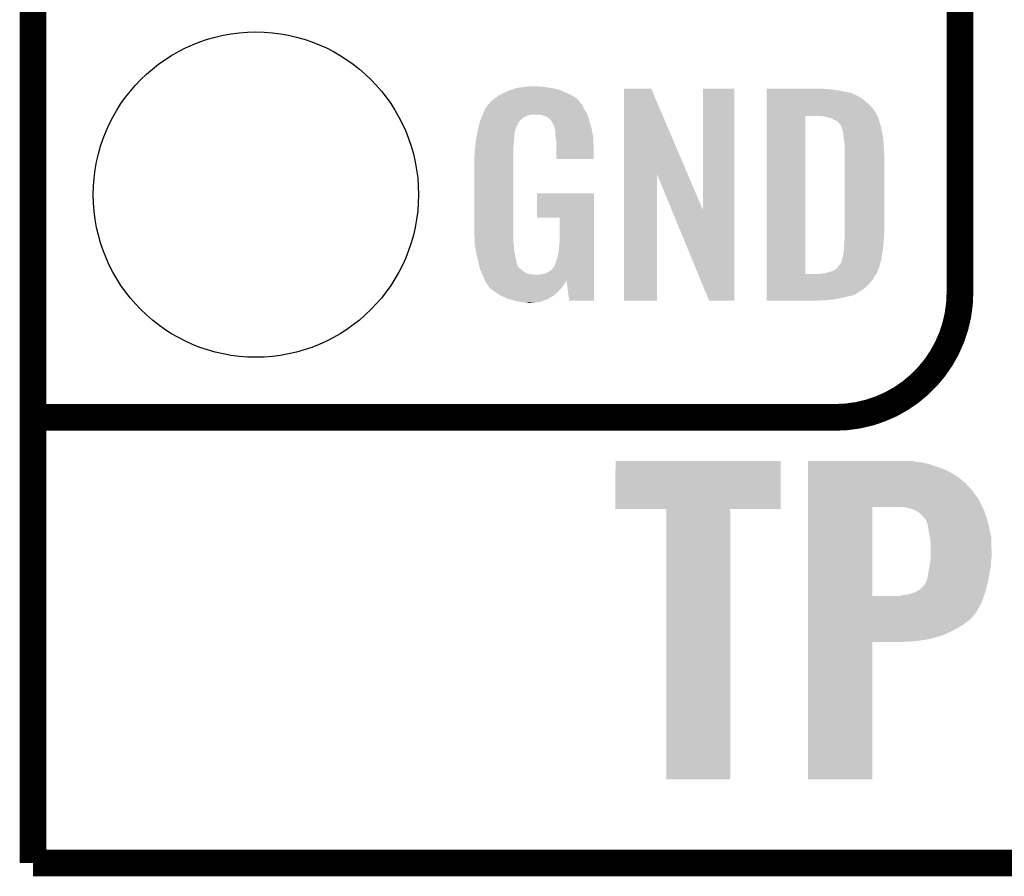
# Model space of a CAD drawing. Extents: x -1.3 to 24.2, y -3.9 to 53.4.
# Tile 1 of 41: x -1.3 to 4.3, y -3.9 to 1. Entities that reach past the tile are written whole.
import ezdxf

# ---------------------------------------------------------------- set-up
doc = ezdxf.new("R2010")
doc.units = 0
doc.layers.get('0').update_dxf_attribs({"linetype": 'CONTINUOUS'})
for name, color, linetype in [('TPS_PRESSURE_CLICK_100MG_V1_005', 5, 'CONTINUOUS'), ('TPS_PRESSURE_CLICK_100MG_V1_007', 14, 'CONTINUOUS'), ('TPS_PRESSURE_CLICK_100MG_V1_009', 12, 'CONTINUOUS')]:
    doc.layers.add(name, color=color, linetype=linetype)

# ---------------------------------------------------------------- blocks, each defined once
blk = doc.blocks.new('ROUND_32')
blk.add_circle((0, 0), 0.9271)

msp = doc.modelspace()

# ---------------------------------------------------------------- linework, layer by layer
at = {"layer": 'TPS_PRESSURE_CLICK_100MG_V1_005', "const_width": 0.1524}
for points in [[(-1.27, -3.81), (-1.27, 51.054)], [(-1.27, -3.81), (21.59, -3.81)]]:
    msp.add_lwpolyline(points, dxfattribs=at)
at = {"layer": 'TPS_PRESSURE_CLICK_100MG_V1_007', "const_width": 0.1524}
for points in [[(4.0132, -0.5588), (4.0132, 18.3388)], [(-1.27, -1.27), (-0.26924, -1.27)], [(-1.27, -1.27), (3.302, -1.27)]]:
    msp.add_lwpolyline(points, dxfattribs=at)
msp.add_lwpolyline([(3.302, -1.27, 0.4142136), (4.0132, -0.5588)], format="xyb", dxfattribs=at)
at = {"layer": 'TPS_PRESSURE_CLICK_100MG_V1_007'}
for points in [[(1.37636, 0.558798), (1.386842, 0.56642), (1.81356, 0.558798), (1.798318, 0.56642)], [(1.386842, 0.56642), (1.41224, 0.57912), (1.798318, 0.56642), (1.77292, 0.57912)], [(1.41224, 0.57912), (1.4224, 0.5842), (1.77292, 0.57912), (1.761308, 0.5842)], [(1.4224, 0.5842), (1.44526, 0.59436), (1.761308, 0.5842), (1.738084, 0.59436)], [(1.44526, 0.59436), (1.452874, 0.596898), (1.738084, 0.59436), (1.732282, 0.596898)], [(1.452874, 0.596898), (1.46812, 0.60198), (1.732282, 0.596898), (1.710686, 0.60198)], [(1.46812, 0.60198), (1.485054, 0.60706), (1.710686, 0.60198), (1.689098, 0.60706)], [(1.485054, 0.60706), (1.493522, 0.6096), (1.689098, 0.60706), (1.67005, 0.6096)], [(1.493522, 0.6096), (1.524, 0.61214), (1.67005, 0.6096), (1.651, 0.61214)], [(1.524, 0.61214), (1.53924, 0.61468), (1.651, 0.61214), (1.635762, 0.61468)], [(1.53924, 0.61468), (1.554482, 0.61722), (1.617982, 0.61468), (1.607822, 0.61722)], [(2.098052, 0.116728), (2.09806, 0.604506), (2.461042, 0.116728), (2.252984, 0.604506)], [(2.09806, 0.604506), (2.098062, 0.60452), (2.252984, 0.604506), (2.098062, 0.60452)], [(2.54762, -0.086252), (2.54764, 0.604498), (2.727946, -0.086252), (2.72796, 0.604498)], [(2.54764, 0.604498), (2.547642, 0.60452), (2.72796, 0.604498), (2.547642, 0.60452)], [(2.91086, 0.60198), (2.910862, 0.60452), (3.24612, 0.60198), (3.22072, 0.60452)], [(2.91086, 0.59944), (2.91086, 0.60198), (3.27914, 0.59944), (3.24612, 0.60198)], [(2.91086, 0.59436), (2.91086, 0.59944), (3.317238, 0.59436), (3.27914, 0.59944)], [(2.91086, 0.579118), (2.91086, 0.59436), (3.393442, 0.579118), (3.317238, 0.59436)], [(2.91086, 0.56388), (2.91086, 0.579118), (3.42646, 0.56388), (3.393442, 0.579118)], [(2.91086, 0.561338), (2.91086, 0.56388), (3.431542, 0.561338), (3.42646, 0.56388)], [(2.91086, 0.55626), (2.91086, 0.561338), (3.439162, 0.55626), (3.431542, 0.561338)], [(1.308102, 0.490222), (1.323334, 0.513076), (1.869442, 0.490222), (1.859282, 0.513076)], [(1.323334, 0.513076), (1.32334, 0.513084), (1.859282, 0.513076), (1.859276, 0.513084)], [(1.32334, 0.513084), (1.323362, 0.51562), (1.859276, 0.513084), (1.85674, 0.51562)], [(1.323362, 0.51562), (1.328424, 0.51563), (1.85674, 0.51562), (1.85673, 0.51563)], [(1.328424, 0.51563), (1.332992, 0.52324), (1.85673, 0.51563), (1.849122, 0.52324)], [(1.332992, 0.52324), (1.33604, 0.528316), (1.849122, 0.52324), (1.846582, 0.528316)], [(1.33604, 0.528316), (1.336044, 0.528322), (1.846582, 0.528316), (1.846578, 0.528322)], [(1.336044, 0.528322), (1.3589, 0.5461), (1.846578, 0.528322), (1.831342, 0.5461)], [(1.3589, 0.5461), (1.37636, 0.558798), (1.831342, 0.5461), (1.81356, 0.558798)], [(2.91086, 0.54864), (2.91086, 0.55626), (3.4544, 0.54864), (3.439162, 0.55626)], [(2.91086, 0.5334), (2.91086, 0.54864), (3.47218, 0.5334), (3.4544, 0.54864)], [(2.91086, 0.515622), (2.91086, 0.5334), (3.4925, 0.515622), (3.47218, 0.5334)], [(2.91086, 0.4953), (2.91086, 0.515622), (3.51282, 0.4953), (3.4925, 0.515622)], [(1.288314, 0.4445), (1.292592, 0.454658), (1.534158, 0.4445), (1.562098, 0.454658)], [(1.292592, 0.45466), (1.2958, 0.46228), (1.88976, 0.45466), (1.88722, 0.46228)], [(1.292592, 0.454658), (1.292592, 0.45466), (1.562098, 0.454658), (1.625596, 0.45466)], [(1.2958, 0.46228), (1.29794, 0.46736), (1.88722, 0.46228), (1.883988, 0.46736)], [(1.29794, 0.46736), (1.3081, 0.49022), (1.883988, 0.46736), (1.869442, 0.49022)], [(1.3081, 0.49022), (1.308102, 0.490222), (1.869442, 0.49022), (1.869442, 0.490222)], [(1.640842, 0.44958), (1.625596, 0.45466), (1.891454, 0.44958), (1.88976, 0.45466)], [(1.650998, 0.447042), (1.640842, 0.44958), (1.8923, 0.447042), (1.891454, 0.44958)], [(2.910858, 0.4699), (2.91086, 0.4953), (3.5306, 0.4699), (3.51282, 0.4953)], [(2.910858, 0.44704), (2.910858, 0.4699), (3.54307, 0.44704), (3.5306, 0.4699)], [(1.270362, 0.388618), (1.2752, 0.408938), (1.4859, 0.388618), (1.49606, 0.408938)], [(1.2752, 0.408938), (1.277622, 0.419102), (1.49606, 0.408938), (1.502836, 0.419102)], [(1.277622, 0.419102), (1.279758, 0.424176), (1.502836, 0.419102), (1.50622, 0.424176)], [(1.279758, 0.424176), (1.280828, 0.426718), (1.50622, 0.424176), (1.511296, 0.426718)], [(1.280828, 0.426718), (1.285106, 0.436878), (1.511296, 0.426718), (1.521458, 0.436878)], [(1.285106, 0.436878), (1.288314, 0.4445), (1.521458, 0.436878), (1.534158, 0.4445)], [(1.666238, 0.436882), (1.650998, 0.447042), (1.895686, 0.436882), (1.8923, 0.447042)], [(1.671316, 0.434342), (1.666238, 0.436882), (1.896534, 0.434342), (1.895686, 0.436882)], [(1.680028, 0.42418), (1.671316, 0.434342), (1.89992, 0.42418), (1.896534, 0.434342)], [(1.68656, 0.41656), (1.680028, 0.42418), (1.902162, 0.41656), (1.89992, 0.42418)], [(1.69672, 0.396242), (1.68656, 0.41656), (1.908138, 0.396242), (1.902162, 0.41656)], [(1.701796, 0.388626), (1.69672, 0.396242), (1.910378, 0.388626), (1.908138, 0.396242)], [(2.910842, -0.452098), (2.910858, 0.44704), (3.13182, -0.452098), (3.131842, 0.44704)], [(3.243582, 0.4445), (3.223258, 0.44704), (3.544456, 0.4445), (3.54307, 0.44704)], [(3.25247, 0.44196), (3.243582, 0.4445), (3.54584, 0.44196), (3.544456, 0.4445)], [(3.261358, 0.43942), (3.25247, 0.44196), (3.547112, 0.43942), (3.54584, 0.44196)], [(3.274062, 0.436878), (3.261358, 0.43942), (3.548382, 0.436878), (3.547112, 0.43942)], [(3.286762, 0.431798), (3.274062, 0.436878), (3.549652, 0.431798), (3.548382, 0.436878)], [(3.294382, 0.42672), (3.286762, 0.431798), (3.55092, 0.42672), (3.549652, 0.431798)], [(3.299464, 0.42418), (3.294382, 0.42672), (3.551646, 0.42418), (3.55092, 0.42672)], [(3.302004, 0.424178), (3.299464, 0.42418), (3.551648, 0.424178), (3.551646, 0.42418)], [(3.31216, 0.419098), (3.302004, 0.424178), (3.553098, 0.419098), (3.551648, 0.424178)], [(3.322318, 0.40894), (3.31216, 0.419098), (3.556, 0.40894), (3.553098, 0.419098)], [(3.32232, 0.408938), (3.322318, 0.40894), (3.556002, 0.408938), (3.556, 0.40894)], [(3.337562, 0.388618), (3.32232, 0.408938), (3.562774, 0.388618), (3.556002, 0.408938)], [(1.257432, 0.330198), (1.260106, 0.342898), (1.4732, 0.330198), (1.4732, 0.342898)], [(1.260106, 0.342898), (1.262244, 0.353058), (1.4732, 0.342898), (1.47574, 0.353058)], [(1.262244, 0.353058), (1.263848, 0.360676), (1.47574, 0.353058), (1.47574, 0.360676)], [(1.263848, 0.360676), (1.26492, 0.36576), (1.47574, 0.360676), (1.477588, 0.36576)], [(1.26492, 0.36576), (1.270362, 0.388618), (1.477588, 0.36576), (1.4859, 0.388618)], [(1.7018, 0.381004), (1.701796, 0.388626), (1.91262, 0.381004), (1.910378, 0.388626)], [(1.701802, 0.381002), (1.7018, 0.381004), (1.91262, 0.381002), (1.91262, 0.381004)], [(1.704338, 0.375924), (1.701802, 0.381002), (1.913588, 0.375924), (1.91262, 0.381002)], [(1.70434, 0.373382), (1.704338, 0.375924), (1.914072, 0.373382), (1.913588, 0.375924)], [(1.70688, 0.360682), (1.70434, 0.373382), (1.916492, 0.360682), (1.914072, 0.373382)], [(1.70688, 0.340362), (1.70688, 0.360682), (1.920362, 0.340362), (1.916492, 0.360682)], [(1.708836, 0.327658), (1.70688, 0.340362), (1.92278, 0.327658), (1.920362, 0.340362)], [(3.338198, 0.38608), (3.337562, 0.388618), (3.56362, 0.38608), (3.562774, 0.388618)], [(3.3401, 0.378462), (3.338198, 0.38608), (3.56489, 0.378462), (3.56362, 0.38608)], [(3.34264, 0.37084), (3.3401, 0.378462), (3.56616, 0.37084), (3.56489, 0.378462)], [(3.34518, 0.365756), (3.34264, 0.37084), (3.567008, 0.365756), (3.56616, 0.37084)], [(3.34518, 0.363218), (3.34518, 0.365756), (3.567432, 0.363218), (3.567008, 0.365756)], [(3.34645, 0.3556), (3.34518, 0.363218), (3.5687, 0.3556), (3.567432, 0.363218)], [(3.34772, 0.34798), (3.34645, 0.3556), (3.570224, 0.34798), (3.5687, 0.3556)], [(3.35153, 0.3175), (3.34772, 0.34798), (3.57632, 0.3175), (3.570224, 0.34798)], [(1.250214, 0.274318), (1.25262, 0.29718), (1.46812, 0.274318), (1.47066, 0.29718)], [(1.25262, 0.29718), (1.254492, 0.314958), (1.47066, 0.29718), (1.47066, 0.314958)], [(1.254492, 0.314958), (1.25476, 0.3175), (1.47066, 0.314958), (1.471082, 0.3175)], [(1.25476, 0.3175), (1.257432, 0.330198), (1.471082, 0.3175), (1.4732, 0.330198)], [(1.71196, 0.307342), (1.708836, 0.327658), (1.923628, 0.307342), (1.92278, 0.327658)], [(1.71196, 0.2667), (1.71196, 0.307342), (1.92532, 0.2667), (1.923628, 0.307342)], [(3.35534, 0.287018), (3.35153, 0.3175), (3.578114, 0.287018), (3.57632, 0.3175)], [(3.35534, 0.27432), (3.35534, 0.287018), (3.57886, 0.27432), (3.578114, 0.287018)], [(1.2446, 0.218442), (1.24714, 0.233682), (1.46812, 0.218442), (1.46812, 0.233682)], [(1.24714, 0.25146), (1.24968, 0.26924), (1.46812, 0.25146), (1.46812, 0.26924)], [(1.24714, 0.233682), (1.24714, 0.25146), (1.46812, 0.233682), (1.46812, 0.25146)], [(1.24968, 0.26924), (1.250214, 0.274318), (1.46812, 0.26924), (1.46812, 0.274318)], [(1.71196, 0.203222), (1.71196, 0.2667), (1.925298, 0.203222), (1.92532, 0.2667)], [(3.35534, 0.228602), (3.35534, 0.27432), (3.5814, 0.228602), (3.57886, 0.27432)], [(3.35534, -0.23622), (3.35534, 0.228602), (3.5814, -0.23622), (3.5814, 0.228602)], [(1.2446, -0.20574), (1.2446, 0.218442), (1.46812, -0.20574), (1.46812, 0.218442)], [(1.925298, 0.2032), (1.71196, 0.203222), (1.925298, 0.2032), (1.925298, 0.203222)], [(2.09804, -0.604498), (2.098052, 0.116728), (2.285978, -0.604498), (2.286, 0.116728)], [(2.369636, -0.086252), (2.286, 0.116728), (2.54762, -0.086252), (2.461042, 0.116728)], [(1.60274, -0.132058), (1.60276, 0.007598), (1.927854, -0.132058), (1.92786, 0.007598)], [(1.60276, 0.007598), (1.602762, 0.00762), (1.92786, 0.007598), (1.602762, 0.00762)], [(2.583176, -0.604506), (2.369636, -0.086252), (2.727938, -0.604506), (2.727946, -0.086252)], [(1.732258, -0.13208), (1.60274, -0.132058), (1.927854, -0.13208), (1.927854, -0.132058)], [(1.73228, -0.243842), (1.732258, -0.13208), (1.92785, -0.243842), (1.927854, -0.13208)], [(1.246868, -0.26924), (1.2446, -0.20574), (1.46812, -0.26924), (1.46812, -0.20574)], [(1.24714, -0.276858), (1.246868, -0.26924), (1.469074, -0.276858), (1.46812, -0.26924)], [(1.249174, -0.289562), (1.24714, -0.276858), (1.47066, -0.289562), (1.469074, -0.276858)], [(1.72974, -0.28194), (1.73228, -0.243842), (1.927848, -0.28194), (1.92785, -0.243842)], [(3.3528, -0.279398), (3.354416, -0.26162), (3.577378, -0.279398), (3.57886, -0.26162)], [(3.3528, -0.2921), (3.3528, -0.279398), (3.57632, -0.2921), (3.577378, -0.279398)], [(3.354416, -0.26162), (3.35534, -0.25146), (3.57886, -0.26162), (3.579876, -0.25146)], [(3.35534, -0.25146), (3.35534, -0.23622), (3.579876, -0.25146), (3.5814, -0.23622)], [(1.252832, -0.312422), (1.249174, -0.289562), (1.47066, -0.312422), (1.47066, -0.289562)], [(1.256488, -0.33528), (1.252832, -0.312422), (1.47574, -0.33528), (1.47066, -0.312422)], [(1.2573, -0.34036), (1.256488, -0.33528), (1.476756, -0.34036), (1.47574, -0.33528)], [(1.72212, -0.3429), (1.7272, -0.31496), (1.927846, -0.3429), (1.927848, -0.31496)], [(1.7272, -0.31496), (1.72974, -0.28194), (1.927848, -0.31496), (1.927848, -0.28194)], [(3.347718, -0.345442), (3.34772, -0.335282), (3.568698, -0.345442), (3.57015, -0.335282)], [(3.34772, -0.335282), (3.35026, -0.322578), (3.57015, -0.335282), (3.571966, -0.322578)], [(3.35026, -0.322578), (3.3528, -0.30226), (3.571966, -0.322578), (3.574868, -0.30226)], [(3.3528, -0.30226), (3.3528, -0.2921), (3.574868, -0.30226), (3.57632, -0.2921)], [(1.26238, -0.36068), (1.2573, -0.34036), (1.48082, -0.36068), (1.476756, -0.34036)], [(1.269366, -0.388622), (1.26238, -0.36068), (1.485902, -0.388622), (1.48082, -0.36068)], [(1.27, -0.39116), (1.269366, -0.388622), (1.486856, -0.39116), (1.485902, -0.388622)], [(1.273558, -0.40894), (1.27, -0.39116), (1.493524, -0.40894), (1.486856, -0.39116)], [(1.70688, -0.396238), (1.709422, -0.383538), (1.927844, -0.396238), (1.927844, -0.383538)], [(1.709422, -0.383538), (1.71704, -0.365758), (1.927844, -0.383538), (1.927846, -0.365758)], [(1.71704, -0.365758), (1.72212, -0.3429), (1.927846, -0.365758), (1.927846, -0.3429)], [(3.32613, -0.40132), (3.337558, -0.386084), (3.556, -0.40132), (3.560062, -0.386084)], [(3.337558, -0.386084), (3.3401, -0.37084), (3.560062, -0.386084), (3.564128, -0.37084)], [(3.3401, -0.37084), (3.342638, -0.363222), (3.564128, -0.37084), (3.56616, -0.363222)], [(3.342638, -0.363222), (3.345178, -0.355602), (3.56616, -0.363222), (3.567248, -0.355602)], [(3.345178, -0.355602), (3.34518, -0.353064), (3.567248, -0.355602), (3.56761, -0.353064)], [(3.34518, -0.353064), (3.347718, -0.345442), (3.56761, -0.353064), (3.568698, -0.345442)], [(1.274066, -0.411484), (1.273558, -0.40894), (1.496062, -0.411484), (1.493524, -0.40894)], [(1.27508, -0.416558), (1.274066, -0.411484), (1.498604, -0.416558), (1.496062, -0.411484)], [(1.275082, -0.41656), (1.27508, -0.416558), (1.498604, -0.41656), (1.498604, -0.416558)], [(1.280796, -0.4318), (1.275082, -0.41656), (1.51892, -0.4318), (1.498604, -0.41656)], [(1.2827, -0.43688), (1.280796, -0.4318), (1.52527, -0.43688), (1.51892, -0.4318)], [(1.284878, -0.441962), (1.2827, -0.43688), (1.531622, -0.441962), (1.52527, -0.43688)], [(1.289232, -0.45212), (1.284878, -0.441962), (1.551944, -0.45212), (1.531622, -0.441962)], [(1.640842, -0.452118), (1.656082, -0.44704), (1.927842, -0.452118), (1.927842, -0.44704)], [(1.656082, -0.44704), (1.673858, -0.43688), (1.927842, -0.44704), (1.927844, -0.43688)], [(1.673858, -0.43688), (1.689102, -0.424178), (1.927844, -0.43688), (1.927844, -0.424178)], [(1.689102, -0.424178), (1.701802, -0.406398), (1.927844, -0.424178), (1.927844, -0.406398)], [(1.701802, -0.406398), (1.70434, -0.403856), (1.927844, -0.406398), (1.927844, -0.403856)], [(1.70434, -0.403856), (1.70688, -0.396238), (1.927844, -0.403856), (1.927844, -0.396238)], [(3.241036, -0.44958), (3.27406, -0.43942), (3.53822, -0.44958), (3.5433, -0.43942)], [(3.27406, -0.43942), (3.29184, -0.434342), (3.5433, -0.43942), (3.545838, -0.434342)], [(3.29184, -0.434342), (3.291842, -0.43434), (3.545838, -0.434342), (3.54584, -0.43434)], [(3.291842, -0.43434), (3.30708, -0.42418), (3.54584, -0.43434), (3.548966, -0.42418)], [(3.30708, -0.42418), (3.309622, -0.421638), (3.548966, -0.42418), (3.549748, -0.421638)], [(3.309622, -0.421638), (3.32232, -0.4064), (3.549748, -0.421638), (3.554436, -0.4064)], [(3.32232, -0.4064), (3.32613, -0.40132), (3.554436, -0.4064), (3.556, -0.40132)], [(1.29032, -0.45466), (1.289232, -0.45212), (1.57226, -0.45466), (1.551944, -0.45212)], [(1.29159, -0.4572), (1.29032, -0.45466), (1.597658, -0.4572), (1.57226, -0.45466)], [(1.29794, -0.4699), (1.29159, -0.4572), (1.927842, -0.4699), (1.927842, -0.4572)], [(1.30302, -0.485138), (1.29794, -0.4699), (1.927842, -0.485138), (1.927842, -0.4699)], [(1.30357, -0.486236), (1.30302, -0.485138), (1.927842, -0.486236), (1.927842, -0.485138)], [(1.30357, -0.486238), (1.30357, -0.486236), (1.77038, -0.486238), (1.7704, -0.486236)], [(1.305564, -0.490224), (1.30357, -0.486238), (1.770378, -0.490224), (1.77038, -0.486238)], [(1.3081, -0.495298), (1.305564, -0.490224), (1.767478, -0.495298), (1.770378, -0.490224)], [(1.316568, -0.508), (1.3081, -0.495298), (1.76022, -0.508), (1.767478, -0.495298)], [(1.610362, -0.4572), (1.62306, -0.45466), (1.927842, -0.4572), (1.927842, -0.45466)], [(1.62306, -0.45466), (1.640842, -0.452118), (1.927842, -0.45466), (1.927842, -0.452118)], [(1.785618, -0.6045), (1.7704, -0.486236), (1.927838, -0.6045), (1.927842, -0.486236)], [(2.91084, -0.523242), (2.910842, -0.4826), (3.482338, -0.523242), (3.5179, -0.4826)], [(2.910842, -0.45212), (2.910842, -0.452098), (3.213098, -0.45212), (3.13182, -0.452098)], [(2.910842, -0.462282), (2.910842, -0.45212), (3.528058, -0.462282), (3.536186, -0.45212)], [(2.910842, -0.4826), (2.910842, -0.462282), (3.5179, -0.4826), (3.528058, -0.462282)], [(3.213098, -0.45212), (3.225798, -0.44958), (3.536186, -0.45212), (3.53822, -0.44958)], [(1.31826, -0.51054), (1.316568, -0.508), (1.758314, -0.51054), (1.76022, -0.508)], [(1.320794, -0.513074), (1.31826, -0.51054), (1.756414, -0.513074), (1.758314, -0.51054)], [(1.3208, -0.515616), (1.320794, -0.513074), (1.754508, -0.515616), (1.756414, -0.513074)], [(1.329872, -0.52832), (1.3208, -0.515616), (1.74498, -0.52832), (1.754508, -0.515616)], [(1.333498, -0.533398), (1.329872, -0.52832), (1.740466, -0.533398), (1.74498, -0.52832)], [(1.35382, -0.54864), (1.333498, -0.533398), (1.726916, -0.54864), (1.740466, -0.533398)], [(1.357632, -0.55118), (1.35382, -0.54864), (1.72466, -0.55118), (1.726916, -0.54864)], [(1.391918, -0.574038), (1.357632, -0.55118), (1.699516, -0.574038), (1.72466, -0.55118)], [(2.91084, -0.54356), (2.91084, -0.523242), (3.456938, -0.54356), (3.482338, -0.523242)], [(2.91084, -0.56134), (2.91084, -0.54356), (3.428998, -0.56134), (3.456938, -0.54356)], [(1.39737, -0.576582), (1.391918, -0.574038), (1.696718, -0.576582), (1.699516, -0.574038)], [(1.43002, -0.59182), (1.39737, -0.576582), (1.670048, -0.59182), (1.696718, -0.576582)], [(1.447292, -0.5969), (1.43002, -0.59182), (1.661158, -0.5969), (1.670048, -0.59182)], [(1.4732, -0.60452), (1.447292, -0.5969), (1.639568, -0.60452), (1.661158, -0.5969)], [(1.50876, -0.61214), (1.4732, -0.60452), (1.617978, -0.61214), (1.639568, -0.60452)], [(1.523998, -0.61468), (1.50876, -0.61214), (1.59258, -0.61468), (1.617978, -0.61214)], [(1.551938, -0.61722), (1.539238, -0.61468), (1.567182, -0.61722), (1.59258, -0.61468)], [(1.927838, -0.60452), (1.785618, -0.6045), (1.927838, -0.60452), (1.927838, -0.6045)], [(2.285978, -0.60452), (2.09804, -0.604498), (2.285978, -0.60452), (2.285978, -0.604498)], [(2.727938, -0.60452), (2.583176, -0.604506), (2.727938, -0.60452), (2.727938, -0.604506)], [(2.91084, -0.56896), (2.91084, -0.56134), (3.41376, -0.56896), (3.428998, -0.56134)], [(2.91084, -0.57658), (2.91084, -0.56896), (3.395978, -0.57658), (3.41376, -0.56896)], [(2.91084, -0.58166), (2.91084, -0.57658), (3.36804, -0.58166), (3.395978, -0.57658)], [(2.91084, -0.58928), (2.91084, -0.58166), (3.33756, -0.58928), (3.36804, -0.58166)], [(2.91084, -0.5969), (2.91084, -0.58928), (3.29946, -0.5969), (3.33756, -0.58928)], [(2.91084, -0.60198), (2.91084, -0.5969), (3.25374, -0.60198), (3.29946, -0.5969)], [(2.91084, -0.604498), (2.91084, -0.60198), (3.205898, -0.604498), (3.25374, -0.60198)], [(3.205482, -0.60452), (2.91084, -0.604498), (3.205482, -0.60452), (3.205898, -0.604498)], [(2.04978, -1.793218), (2.0498, -1.518942), (2.992098, -1.793218), (2.99212, -1.518942)], [(2.0498, -1.518942), (2.049802, -1.51892), (2.99212, -1.518942), (2.049802, -1.51892)], [(3.14708, -1.524), (3.147082, -1.51892), (3.764282, -1.524), (3.741422, -1.51892)], [(3.14708, -1.52654), (3.14708, -1.524), (3.794762, -1.52654), (3.764282, -1.524)], [(3.14708, -1.534162), (3.14708, -1.52654), (3.83032, -1.534162), (3.794762, -1.52654)], [(3.14708, -1.5621), (3.14708, -1.534162), (3.91414, -1.5621), (3.83032, -1.534162)], [(3.14708, -1.58242), (3.14708, -1.5621), (3.95732, -1.58242), (3.91414, -1.5621)], [(3.14708, -1.61036), (3.14708, -1.58242), (4.00304, -1.61036), (3.95732, -1.58242)], [(3.14708, -1.64592), (3.14708, -1.61036), (4.04622, -1.64592), (4.00304, -1.61036)], [(3.147078, -1.689098), (3.14708, -1.64592), (4.084318, -1.689098), (4.04622, -1.64592)], [(3.147078, -1.737362), (3.147078, -1.689098), (4.11988, -1.737362), (4.084318, -1.689098)], [(3.147078, -1.78054), (3.147078, -1.737362), (4.141472, -1.78054), (4.11988, -1.737362)], [(2.339318, -1.79324), (2.04978, -1.793218), (2.992098, -1.79324), (2.992098, -1.793218)], [(2.33932, -1.793262), (2.339318, -1.79324), (2.7051, -1.793262), (2.992098, -1.79324)], [(2.33934, -3.332458), (2.33932, -1.793262), (2.705078, -3.332458), (2.7051, -1.793262)], [(3.147072, -2.288518), (3.147078, -1.78054), (3.51282, -2.288518), (3.512842, -1.78054)], [(3.70078, -1.78308), (3.67538, -1.78054), (4.142742, -1.78308), (4.141472, -1.78054)], [(3.72364, -1.78816), (3.70078, -1.78308), (4.145282, -1.78816), (4.142742, -1.78308)], [(3.74142, -1.79324), (3.72364, -1.78816), (4.147822, -1.79324), (4.145282, -1.78816)], [(3.756662, -1.798322), (3.74142, -1.79324), (4.150362, -1.798322), (4.147822, -1.79324)], [(3.76682, -1.805942), (3.756662, -1.798322), (4.152812, -1.805942), (4.150362, -1.798322)], [(3.769366, -1.80848), (3.76682, -1.805942), (4.153628, -1.80848), (4.152812, -1.805942)], [(3.774446, -1.808486), (3.769366, -1.80848), (4.15363, -1.808486), (4.153628, -1.80848)], [(3.802382, -1.833882), (3.774446, -1.808486), (4.161792, -1.833882), (4.15363, -1.808486)], [(3.82016, -1.856742), (3.802382, -1.833882), (4.16914, -1.856742), (4.161792, -1.833882)], [(3.824394, -1.86944), (3.82016, -1.856742), (4.17322, -1.86944), (4.16914, -1.856742)], [(3.83032, -1.887224), (3.824394, -1.86944), (4.177112, -1.887224), (4.17322, -1.86944)], [(3.83032, -1.88976), (3.83032, -1.887224), (4.177666, -1.88976), (4.177112, -1.887224)], [(3.83286, -1.910078), (3.83032, -1.88976), (4.18211, -1.910078), (4.177666, -1.88976)], [(3.83794, -1.93548), (3.83286, -1.910078), (4.187666, -1.93548), (4.18211, -1.910078)], [(3.840482, -1.950722), (3.83794, -1.93548), (4.191, -1.950722), (4.187666, -1.93548)], [(3.84556, -1.981202), (3.840482, -1.950722), (4.191848, -1.981202), (4.191, -1.950722)], [(3.84556, -2.04216), (3.84556, -1.981202), (4.19354, -2.04216), (4.191848, -1.981202)], [(3.84556, -2.06502), (3.84556, -2.04216), (4.19354, -2.06502), (4.19354, -2.04216)], [(3.84556, -2.082802), (3.84556, -2.06502), (4.191564, -2.082802), (4.19354, -2.06502)], [(3.836668, -2.1336), (3.83794, -2.12598), (4.18592, -2.1336), (4.187444, -2.12598)], [(3.83794, -2.12598), (3.841076, -2.108202), (4.187444, -2.12598), (4.191, -2.108202)], [(3.841076, -2.108202), (3.844662, -2.087882), (4.191, -2.108202), (4.191, -2.087882)], [(3.844662, -2.087882), (3.84556, -2.082802), (4.191, -2.087882), (4.191564, -2.082802)], [(3.825874, -2.19202), (3.827778, -2.186942), (4.17576, -2.19202), (4.176642, -2.186942)], [(3.827778, -2.186942), (3.836668, -2.1336), (4.176642, -2.186942), (4.18592, -2.1336)], [(3.787138, -2.250442), (3.809996, -2.227582), (4.161738, -2.250442), (4.167224, -2.227582)], [(3.809996, -2.227582), (3.81254, -2.21996), (4.167224, -2.227582), (4.169054, -2.21996)], [(3.81254, -2.21996), (3.82016, -2.207262), (4.169054, -2.21996), (4.1721, -2.207262)], [(3.82016, -2.207262), (3.825874, -2.19202), (4.1721, -2.207262), (4.17576, -2.19202)], [(3.147072, -2.28854), (3.147072, -2.288518), (3.667758, -2.28854), (3.51282, -2.288518)], [(3.147072, -2.324102), (3.147072, -2.28854), (4.13766, -2.324102), (4.149512, -2.28854)], [(3.667758, -2.28854), (3.685538, -2.28346), (4.149512, -2.28854), (4.151206, -2.28346)], [(3.685538, -2.28346), (3.710938, -2.28092), (4.151206, -2.28346), (4.152052, -2.28092)], [(3.710938, -2.28092), (3.73888, -2.273302), (4.152052, -2.28092), (4.154592, -2.273302)], [(3.73888, -2.273302), (3.76428, -2.26314), (4.154592, -2.273302), (4.157978, -2.26314)], [(3.76428, -2.26314), (3.778, -2.255518), (4.157978, -2.26314), (4.16052, -2.255518)], [(3.778, -2.255518), (3.787138, -2.250442), (4.16052, -2.255518), (4.161738, -2.250442)], [(3.14707, -2.382518), (3.147072, -2.324102), (4.10464, -2.382518), (4.13766, -2.324102)], [(3.14707, -2.40792), (3.14707, -2.382518), (4.08432, -2.40792), (4.10464, -2.382518)], [(3.14707, -2.43332), (3.14707, -2.40792), (4.058916, -2.43332), (4.08432, -2.40792)], [(3.14707, -2.435862), (3.14707, -2.43332), (4.051298, -2.435862), (4.058916, -2.43332)], [(3.14707, -2.451102), (3.14707, -2.435862), (4.033518, -2.451102), (4.051298, -2.435862)], [(3.14707, -2.46888), (3.14707, -2.451102), (4.00304, -2.46888), (4.033518, -2.451102)], [(3.14707, -2.4892), (3.14707, -2.46888), (3.964942, -2.4892), (4.00304, -2.46888)], [(3.147068, -2.514602), (3.14707, -2.4892), (3.90906, -2.514602), (3.964942, -2.4892)], [(3.147068, -2.53238), (3.147068, -2.514602), (3.84556, -2.53238), (3.90906, -2.514602)], [(3.14706, -3.332458), (3.147068, -2.550182), (3.512798, -3.332458), (3.51282, -2.550182)], [(3.147068, -2.54508), (3.147068, -2.53238), (3.76936, -2.54508), (3.84556, -2.53238)], [(3.147068, -2.55016), (3.147068, -2.54508), (3.685542, -2.55016), (3.76936, -2.54508)], [(3.147068, -2.550182), (3.147068, -2.55016), (3.51282, -2.550182), (3.685542, -2.55016)], [(2.705078, -3.33248), (2.33934, -3.332458), (2.705078, -3.33248), (2.705078, -3.332458)], [(3.512798, -3.33248), (3.14706, -3.332458), (3.512798, -3.33248), (3.512798, -3.332458)]]:
    msp.add_solid(points, dxfattribs=at)

# ---------------------------------------------------------------- block references
at = {"layer": 'TPS_PRESSURE_CLICK_100MG_V1_009'}
msp.add_blockref('ROUND_32', (0, 0), dxfattribs=at)

doc.saveas('drawing.dxf')
